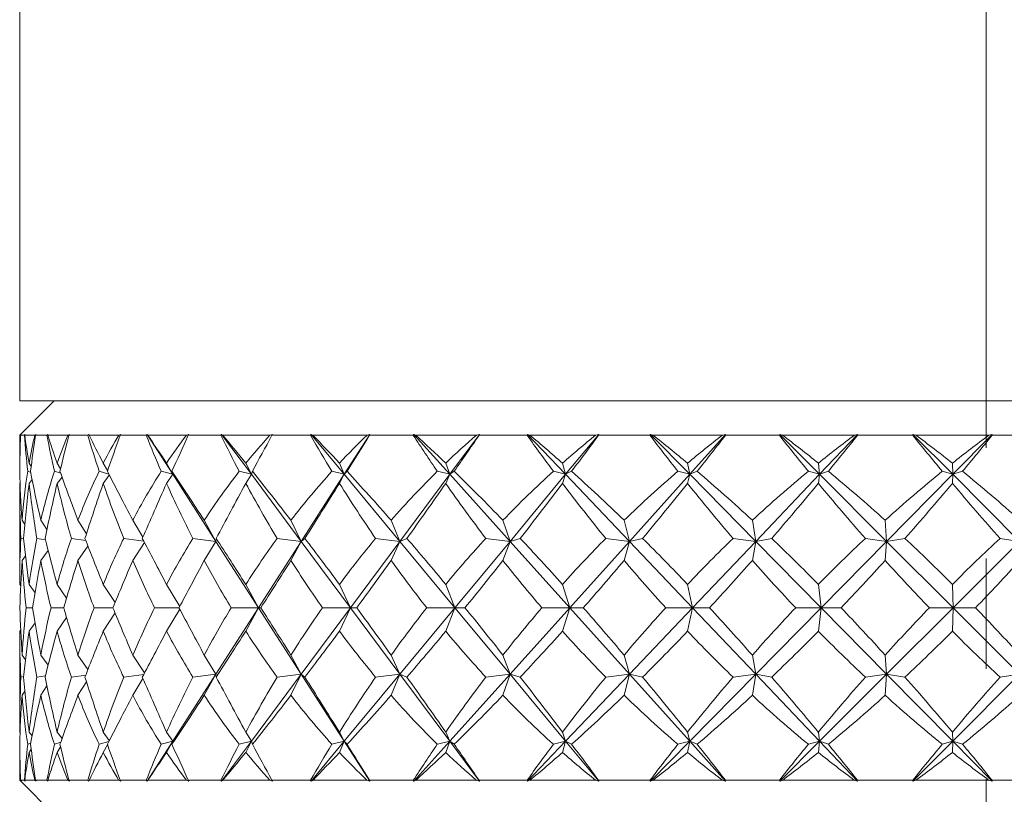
# Model space of a CAD drawing. Header units: inches. Extents: x 1.1 to 19.5, y 1.4 to 16.5.
# Tile 16 of 26: x 10.958 to 11.849, y 12.195 to 12.896. Entities that reach past the tile are written whole.
import ezdxf

# ---------------------------------------------------------------- set-up
doc = ezdxf.new("R2010")
doc.units = ezdxf.units.IN
doc.header["$MEASUREMENT"] = 0
doc.linetypes.add('CENTERX2', pattern=[0.8, 0.5, -0.1, 0.1, -0.1])
doc.layers.add('SLD-0', color=7, linetype='Continuous')

msp = doc.modelspace()

# ---------------------------------------------------------------- linework, layer by layer
at = {"color": 7, "linetype": 'Continuous', "lineweight": 15}
for p, q in [((10.95751, 14.5513), (10.95751, 12.5513)), ((10.98876, 12.5513), (10.95751, 12.52005)), ((10.95751, 12.5513), (12.70751, 12.5513)), ((10.95751, 12.52005), (10.95751, 12.49475)), ((10.95814, 12.52005), (10.95751, 12.52005)), ((10.95903, 12.52083), (10.95814, 12.52005)), ((10.95825, 12.52005), (10.95903, 12.52083)), ((10.96175, 12.52005), (10.95825, 12.52005)), ((10.96254, 12.52083), (10.96175, 12.52005)), ((10.96204, 12.52005), (10.96254, 12.52083)), ((10.97126, 12.52005), (10.96204, 12.52005)), ((10.97251, 12.52083), (10.97126, 12.52005)), ((10.97177, 12.52005), (10.97251, 12.52083)), ((10.9822, 12.52005), (10.97177, 12.52005)), ((10.98299, 12.52083), (10.9822, 12.52005)), ((10.98289, 12.52005), (10.98299, 12.52083)), ((11.00114, 12.52005), (10.98289, 12.52005)), ((11.00274, 12.52083), (11.00114, 12.52005)), ((11.00204, 12.52005), (11.00274, 12.52083)), ((11.0192, 12.52005), (11.00204, 12.52005)), ((11.01998, 12.52083), (11.0192, 12.52005)), ((11.02027, 12.52005), (11.01998, 12.52083)), ((11.0472, 12.52005), (11.02027, 12.52005)), ((11.04911, 12.52083), (11.0472, 12.52005)), ((11.04847, 12.52005), (11.04911, 12.52083)), ((11.07203, 12.52005), (11.04847, 12.52005)), ((11.07278, 12.52083), (11.07203, 12.52005)), ((11.07346, 12.52005), (11.07278, 12.52083)), ((11.09602, 12.48467), (11.07278, 12.52083)), ((11.10855, 12.52005), (11.07346, 12.52005)), ((11.11073, 12.52083), (11.10855, 12.52005)), ((11.11016, 12.52005), (11.11073, 12.52083)), ((11.13966, 12.52005), (11.11016, 12.52005)), ((11.14036, 12.52083), (11.13966, 12.52005)), ((11.14142, 12.52005), (11.14036, 12.52083)), ((11.16724, 12.48467), (11.14036, 12.52083)), ((11.18398, 12.52005), (11.14142, 12.52005)), ((11.18641, 12.52083), (11.18398, 12.52005)), ((11.18592, 12.52005), (11.18641, 12.52083)), ((11.22078, 12.52005), (11.18592, 12.52005)), ((11.22142, 12.52083), (11.22078, 12.52005)), ((11.22284, 12.52005), (11.22142, 12.52083)), ((11.25141, 12.48467), (11.22142, 12.52083)), ((11.27205, 12.52005), (11.22284, 12.52005)), ((11.25141, 12.48467), (11.27465, 12.52083)), ((11.27465, 12.52083), (11.27205, 12.52005)), ((11.27426, 12.52005), (11.27465, 12.52083)), ((11.31381, 12.52005), (11.27426, 12.52005)), ((11.31438, 12.52083), (11.31381, 12.52005)), ((11.31612, 12.52005), (11.31438, 12.52083)), ((11.34688, 12.48467), (11.31438, 12.52083)), ((11.37102, 12.52005), (11.31612, 12.52005)), ((11.34688, 12.48467), (11.37376, 12.52083)), ((11.37376, 12.52083), (11.37102, 12.52005)), ((11.37346, 12.52005), (11.37376, 12.52083)), ((11.41692, 12.52005), (11.37346, 12.52005)), ((11.41741, 12.52083), (11.41692, 12.52005)), ((11.41946, 12.52005), (11.41741, 12.52083)), ((11.45181, 12.48467), (11.41741, 12.52083)), ((11.47897, 12.52005), (11.41946, 12.52005)), ((11.45181, 12.48467), (11.48179, 12.52083)), ((11.48179, 12.52083), (11.47897, 12.52005)), ((11.4816, 12.52005), (11.48179, 12.52083)), ((11.52813, 12.52005), (11.4816, 12.52005)), ((11.52853, 12.52083), (11.52813, 12.52005)), ((11.53083, 12.52005), (11.52853, 12.52083)), ((11.56415, 12.48467), (11.52853, 12.52083)), ((11.5938, 12.52005), (11.53083, 12.52005)), ((11.56415, 12.48467), (11.59665, 12.52083)), ((11.59665, 12.52083), (11.5938, 12.52005)), ((11.59657, 12.52005), (11.59665, 12.52083)), ((11.64527, 12.52005), (11.59657, 12.52005)), ((11.64556, 12.52083), (11.64527, 12.52005)), ((11.64808, 12.52005), (11.64556, 12.52083)), ((11.68171, 12.48467), (11.64556, 12.52083)), ((11.71328, 12.52005), (11.64808, 12.52005)), ((11.68171, 12.48467), (11.7161, 12.52083)), ((11.7161, 12.52083), (11.71328, 12.52005)), ((11.71613, 12.52005), (11.7161, 12.52083)), ((11.76604, 12.52005), (11.71613, 12.52005)), ((11.76624, 12.52083), (11.76604, 12.52005)), ((11.76891, 12.52005), (11.76624, 12.52083)), ((11.8022, 12.48467), (11.76624, 12.52083)), ((11.83508, 12.52005), (11.76891, 12.52005)), ((11.8022, 12.48467), (11.83782, 12.52083)), ((11.83782, 12.52083), (11.83508, 12.52005)), ((11.83796, 12.52005), (11.83782, 12.52083)), ((11.88812, 12.52005), (11.83796, 12.52005)), ((10.95764, 12.49455), (10.95751, 12.49475)), ((10.96792, 12.49181), (10.96603, 12.49475)), ((10.99455, 12.48972), (10.99141, 12.49475)), ((11.03716, 12.48801), (11.03316, 12.49475)), ((11.09602, 12.48467), (11.09047, 12.49475)), ((11.16724, 12.48467), (11.16222, 12.49475)), ((11.25141, 12.48467), (11.24702, 12.49475)), ((11.34688, 12.48467), (11.34322, 12.49475)), ((11.45181, 12.48467), (11.44894, 12.49475)), ((11.56415, 12.48467), (11.56212, 12.49475)), ((11.68171, 12.48467), (11.68057, 12.49475)), ((11.8022, 12.48467), (11.80198, 12.49475)), ((10.96753, 12.48642), (10.9648, 12.48738)), ((10.99461, 12.48562), (10.98892, 12.48738)), ((10.99583, 12.4822), (10.99141, 12.47641)), ((11.0382, 12.48493), (11.02947, 12.48738)), ((11.03867, 12.48402), (11.03316, 12.47641)), ((11.09602, 12.48467), (11.08564, 12.48738)), ((11.09602, 12.48467), (11.09047, 12.47641)), ((11.09602, 12.48467), (11.09538, 12.48738)), ((11.13506, 12.42394), (11.09602, 12.48467)), ((11.16724, 12.48467), (11.15635, 12.48738)), ((11.16724, 12.48467), (11.16222, 12.47641)), ((11.16724, 12.48467), (11.16817, 12.48738)), ((11.21237, 12.42394), (11.16724, 12.48467)), ((11.21237, 12.42394), (11.25141, 12.48467)), ((11.25141, 12.48467), (11.24023, 12.48738)), ((11.25141, 12.48467), (11.24702, 12.47641)), ((11.25141, 12.48467), (11.25389, 12.48738)), ((11.30175, 12.42394), (11.25141, 12.48467)), ((11.30175, 12.42394), (11.34688, 12.48467)), ((11.34688, 12.48467), (11.33563, 12.48738)), ((11.34688, 12.48467), (11.34322, 12.47641)), ((11.34688, 12.48467), (11.35087, 12.48738)), ((11.40146, 12.42394), (11.34688, 12.48467)), ((11.40146, 12.42394), (11.45181, 12.48467)), ((11.45181, 12.48467), (11.4407, 12.48738)), ((11.45181, 12.48467), (11.44894, 12.47641)), ((11.45181, 12.48467), (11.45722, 12.48738)), ((11.50956, 12.42394), (11.45181, 12.48467)), ((11.50956, 12.42394), (11.56415, 12.48467)), ((11.56415, 12.48467), (11.5534, 12.48738)), ((11.56415, 12.48467), (11.56212, 12.47641)), ((11.56415, 12.48467), (11.57088, 12.48738)), ((11.62395, 12.42394), (11.56415, 12.48467)), ((11.62395, 12.42394), (11.68171, 12.48467)), ((11.68171, 12.48467), (11.67153, 12.48738)), ((11.68171, 12.48467), (11.68057, 12.47641)), ((11.68171, 12.48467), (11.68963, 12.48738)), ((11.7424, 12.42394), (11.68171, 12.48467)), ((11.7424, 12.42394), (11.8022, 12.48467)), ((11.8022, 12.48467), (11.79279, 12.48738)), ((11.8022, 12.48467), (11.80198, 12.47641)), ((11.8022, 12.48467), (11.81116, 12.48738)), ((11.8626, 12.42394), (11.8022, 12.48467)), ((10.95779, 12.47676), (10.95751, 12.47641)), ((10.95751, 12.47641), (10.95751, 12.38501)), ((10.96877, 12.4799), (10.96603, 12.47641)), ((10.96217, 12.43929), (10.95964, 12.44304)), ((10.9822, 12.43461), (10.97663, 12.44304)), ((11.01799, 12.43089), (11.01028, 12.44304)), ((11.06904, 12.42776), (11.05993, 12.44304)), ((11.13506, 12.42394), (11.12462, 12.44304)), ((11.21237, 12.42394), (11.20309, 12.44304)), ((11.30175, 12.42394), (11.29381, 12.44304)), ((11.40146, 12.42394), (11.39501, 12.44304)), ((11.50956, 12.42394), (11.50473, 12.44304)), ((11.62395, 12.42394), (11.62083, 12.44304)), ((11.7424, 12.42394), (11.74105, 12.44304)), ((10.96113, 12.42611), (10.95857, 12.4266)), ((10.98087, 12.42532), (10.97308, 12.4266)), ((11.01735, 12.42468), (11.00431, 12.4266)), ((11.06983, 12.42414), (11.05166, 12.4266)), ((11.13506, 12.42394), (11.1142, 12.4266)), ((11.13506, 12.42394), (11.13534, 12.4266)), ((11.21237, 12.42394), (11.19073, 12.4266)), ((11.21237, 12.42394), (11.21572, 12.4266)), ((11.30175, 12.42394), (11.27975, 12.4266)), ((11.30175, 12.42394), (11.30809, 12.4266)), ((11.40146, 12.42394), (11.37953, 12.4266)), ((11.40146, 12.42394), (11.41068, 12.4266)), ((11.50956, 12.42394), (11.48813, 12.4266)), ((11.50956, 12.42394), (11.52147, 12.4266)), ((11.62395, 12.42394), (11.60343, 12.4266)), ((11.62395, 12.42394), (11.63832, 12.4266)), ((11.7424, 12.42394), (11.72319, 12.4266)), ((11.7424, 12.42394), (11.75895, 12.4266)), ((11.8626, 12.42394), (11.84507, 12.4266)), ((11.01935, 12.41958), (11.01028, 12.40664)), ((11.07055, 12.42276), (11.05993, 12.40664)), ((11.13506, 12.42394), (11.12462, 12.40664)), ((11.17372, 12.3638), (11.13506, 12.42394)), ((11.17372, 12.3638), (11.21237, 12.42394)), ((11.21237, 12.42394), (11.20309, 12.40664)), ((11.25706, 12.3638), (11.21237, 12.42394)), ((11.25706, 12.3638), (11.30175, 12.42394)), ((11.30175, 12.42394), (11.29381, 12.40664)), ((11.35161, 12.3638), (11.30175, 12.42394)), ((11.35161, 12.3638), (11.40146, 12.42394)), ((11.40146, 12.42394), (11.39501, 12.40664)), ((11.45551, 12.3638), (11.40146, 12.42394)), ((11.45551, 12.3638), (11.50956, 12.42394)), ((11.50956, 12.42394), (11.50473, 12.40664)), ((11.56676, 12.3638), (11.50956, 12.42394)), ((11.56676, 12.3638), (11.62395, 12.42394)), ((11.62395, 12.42394), (11.62083, 12.40664)), ((11.68318, 12.3638), (11.62395, 12.42394)), ((11.68318, 12.3638), (11.7424, 12.42394)), ((11.7424, 12.42394), (11.74105, 12.40664)), ((11.8025, 12.3638), (11.7424, 12.42394)), ((11.8025, 12.3638), (11.8626, 12.42394)), ((10.96275, 12.41082), (10.95964, 12.40664)), ((10.98327, 12.41573), (10.97663, 12.40664)), ((10.95842, 12.38373), (10.95751, 12.38501)), ((10.97139, 12.37736), (10.96603, 12.38501)), ((10.99993, 12.37248), (10.99141, 12.38501)), ((11.04383, 12.3685), (11.03316, 12.38501)), ((11.10242, 12.36509), (11.09047, 12.38501)), ((11.17372, 12.3638), (11.16222, 12.38501)), ((11.25706, 12.3638), (11.24702, 12.38501)), ((11.35161, 12.3638), (11.34322, 12.38501)), ((11.45551, 12.3638), (11.44894, 12.38501)), ((11.56676, 12.3638), (11.56212, 12.38501)), ((11.68318, 12.3638), (11.68057, 12.38501)), ((11.8025, 12.3638), (11.80198, 12.38501)), ((10.96918, 12.3638), (10.96337, 12.3638)), ((10.9974, 12.3638), (10.9859, 12.3638)), ((11.04187, 12.3638), (11.0249, 12.3638)), ((11.04383, 12.3591), (11.03316, 12.34259)), ((11.10174, 12.3638), (11.07963, 12.3638)), ((11.10242, 12.36251), (11.09047, 12.34259)), ((11.13506, 12.30366), (11.17372, 12.3638)), ((11.17372, 12.3638), (11.14901, 12.3638)), ((11.17372, 12.3638), (11.16222, 12.34259)), ((11.17372, 12.3638), (11.17582, 12.3638)), ((11.21237, 12.30366), (11.17372, 12.3638)), ((11.21237, 12.30366), (11.25706, 12.3638)), ((11.25706, 12.3638), (11.23169, 12.3638)), ((11.25706, 12.3638), (11.24702, 12.34259)), ((11.25706, 12.3638), (11.26269, 12.3638)), ((11.30175, 12.30366), (11.25706, 12.3638)), ((11.30175, 12.30366), (11.35161, 12.3638)), ((11.35161, 12.3638), (11.32606, 12.3638)), ((11.35161, 12.3638), (11.34322, 12.34259)), ((11.35161, 12.3638), (11.36065, 12.3638)), ((11.40146, 12.30366), (11.35161, 12.3638)), ((11.40146, 12.30366), (11.45551, 12.3638)), ((11.45551, 12.3638), (11.4303, 12.3638)), ((11.45551, 12.3638), (11.44894, 12.34259)), ((11.45551, 12.3638), (11.4678, 12.3638)), ((11.50956, 12.30366), (11.45551, 12.3638)), ((11.50956, 12.30366), (11.56676, 12.3638)), ((11.56676, 12.3638), (11.54236, 12.3638)), ((11.56676, 12.3638), (11.56212, 12.34259)), ((11.56676, 12.3638), (11.58204, 12.3638)), ((11.62395, 12.30366), (11.56676, 12.3638)), ((11.62395, 12.30366), (11.68318, 12.3638)), ((11.68318, 12.3638), (11.66007, 12.3638)), ((11.68318, 12.3638), (11.68057, 12.34259)), ((11.68318, 12.3638), (11.70116, 12.3638)), ((11.7424, 12.30366), (11.68318, 12.3638)), ((11.7424, 12.30366), (11.8025, 12.3638)), ((11.8025, 12.3638), (11.78114, 12.3638)), ((11.8025, 12.3638), (11.80198, 12.34259)), ((11.8025, 12.3638), (11.82283, 12.3638)), ((11.8626, 12.30366), (11.8025, 12.3638)), ((10.97139, 12.35024), (10.96603, 12.34259)), ((10.99993, 12.35512), (10.99141, 12.34259)), ((10.95842, 12.34387), (10.95751, 12.34259)), ((10.95751, 12.34259), (10.95751, 12.25119)), ((10.95964, 12.32096), (10.96275, 12.31678)), ((10.98327, 12.31187), (10.97663, 12.32096)), ((11.01935, 12.30802), (11.01028, 12.32096)), ((11.07055, 12.30484), (11.05993, 12.32096)), ((11.13506, 12.30366), (11.12462, 12.32096)), ((11.21237, 12.30366), (11.20309, 12.32096)), ((11.30175, 12.30366), (11.29381, 12.32096)), ((11.40146, 12.30366), (11.39501, 12.32096)), ((11.50956, 12.30366), (11.50473, 12.32096)), ((11.62395, 12.30366), (11.62083, 12.32096)), ((11.7424, 12.30366), (11.74105, 12.32096)), ((10.98087, 12.30228), (10.97308, 12.301)), ((11.01735, 12.30292), (11.00431, 12.301)), ((11.06983, 12.30346), (11.05166, 12.301)), ((11.09602, 12.24293), (11.13506, 12.30366)), ((11.13506, 12.30366), (11.1142, 12.301)), ((11.13506, 12.30366), (11.12462, 12.28456)), ((11.13506, 12.30366), (11.13534, 12.301)), ((11.16724, 12.24293), (11.21237, 12.30366)), ((11.21237, 12.30366), (11.19073, 12.301)), ((11.21237, 12.30366), (11.20309, 12.28456)), ((11.21237, 12.30366), (11.21572, 12.301)), ((11.25141, 12.24293), (11.21237, 12.30366)), ((11.25141, 12.24293), (11.30175, 12.30366)), ((11.30175, 12.30366), (11.27975, 12.301)), ((11.30175, 12.30366), (11.29381, 12.28456)), ((11.30175, 12.30366), (11.30809, 12.301)), ((11.34688, 12.24293), (11.30175, 12.30366)), ((11.34688, 12.24293), (11.40146, 12.30366)), ((11.40146, 12.30366), (11.37953, 12.301)), ((11.40146, 12.30366), (11.39501, 12.28456)), ((11.40146, 12.30366), (11.41068, 12.301)), ((11.45181, 12.24293), (11.40146, 12.30366)), ((11.45181, 12.24293), (11.50956, 12.30366)), ((11.50956, 12.30366), (11.48813, 12.301)), ((11.50956, 12.30366), (11.50473, 12.28456)), ((11.50956, 12.30366), (11.52147, 12.301)), ((11.56415, 12.24293), (11.50956, 12.30366)), ((11.56415, 12.24293), (11.62395, 12.30366)), ((11.62395, 12.30366), (11.60343, 12.301)), ((11.62395, 12.30366), (11.62083, 12.28456)), ((11.62395, 12.30366), (11.63832, 12.301)), ((11.68171, 12.24293), (11.62395, 12.30366)), ((11.68171, 12.24293), (11.7424, 12.30366)), ((11.7424, 12.30366), (11.72319, 12.301)), ((11.7424, 12.30366), (11.74105, 12.28456)), ((11.7424, 12.30366), (11.75895, 12.301)), ((11.8022, 12.24293), (11.7424, 12.30366)), ((11.8022, 12.24293), (11.8626, 12.30366)), ((11.8626, 12.30366), (11.84507, 12.301)), ((10.95857, 12.301), (10.96113, 12.30149)), ((10.9822, 12.29299), (10.97663, 12.28456)), ((11.01799, 12.29671), (11.01028, 12.28456)), ((11.06904, 12.29984), (11.05993, 12.28456)), ((10.95964, 12.28456), (10.96217, 12.28831)), ((10.95779, 12.25084), (10.95751, 12.25119)), ((10.96603, 12.25119), (10.96877, 12.2477)), ((10.99583, 12.2454), (10.99141, 12.25119)), ((11.03867, 12.24358), (11.03316, 12.25119)), ((11.09602, 12.24293), (11.09047, 12.25119)), ((11.16724, 12.24293), (11.16222, 12.25119)), ((11.25141, 12.24293), (11.24702, 12.25119)), ((11.34688, 12.24293), (11.34322, 12.25119)), ((11.45181, 12.24293), (11.44894, 12.25119)), ((11.56415, 12.24293), (11.56212, 12.25119)), ((11.68171, 12.24293), (11.68057, 12.25119)), ((11.8022, 12.24293), (11.80198, 12.25119)), ((10.9648, 12.24022), (10.96753, 12.24118)), ((10.99461, 12.24198), (10.98892, 12.24022)), ((11.0382, 12.24267), (11.02947, 12.24022)), ((11.03716, 12.23959), (11.03316, 12.23285)), ((11.07278, 12.20677), (11.09602, 12.24293)), ((11.09602, 12.24293), (11.08564, 12.24022)), ((11.09602, 12.24293), (11.09047, 12.23285)), ((11.09602, 12.24293), (11.09538, 12.24022)), ((11.14036, 12.20677), (11.16724, 12.24293)), ((11.16724, 12.24293), (11.15635, 12.24022)), ((11.16724, 12.24293), (11.16222, 12.23285)), ((11.16724, 12.24293), (11.16817, 12.24022)), ((11.22142, 12.20677), (11.25141, 12.24293)), ((11.25141, 12.24293), (11.24023, 12.24022)), ((11.25141, 12.24293), (11.24702, 12.23285)), ((11.25141, 12.24293), (11.25389, 12.24022)), ((11.27465, 12.20677), (11.25141, 12.24293)), ((11.31438, 12.20677), (11.34688, 12.24293)), ((11.34688, 12.24293), (11.33563, 12.24022)), ((11.34688, 12.24293), (11.34322, 12.23285)), ((11.34688, 12.24293), (11.35087, 12.24022)), ((11.37376, 12.20677), (11.34688, 12.24293)), ((11.41741, 12.20677), (11.45181, 12.24293)), ((11.45181, 12.24293), (11.4407, 12.24022)), ((11.45181, 12.24293), (11.44894, 12.23285)), ((11.45181, 12.24293), (11.45722, 12.24022)), ((11.48179, 12.20677), (11.45181, 12.24293)), ((11.52853, 12.20677), (11.56415, 12.24293)), ((11.56415, 12.24293), (11.5534, 12.24022)), ((11.56415, 12.24293), (11.56212, 12.23285)), ((11.56415, 12.24293), (11.57088, 12.24022)), ((11.59665, 12.20677), (11.56415, 12.24293)), ((11.64556, 12.20677), (11.68171, 12.24293)), ((11.68171, 12.24293), (11.67153, 12.24022)), ((11.68171, 12.24293), (11.68057, 12.23285)), ((11.68171, 12.24293), (11.68963, 12.24022)), ((11.7161, 12.20677), (11.68171, 12.24293)), ((11.76624, 12.20677), (11.8022, 12.24293)), ((11.8022, 12.24293), (11.79279, 12.24022)), ((11.8022, 12.24293), (11.80198, 12.23285)), ((11.8022, 12.24293), (11.81116, 12.24022)), ((11.83782, 12.20677), (11.8022, 12.24293)), ((10.95764, 12.23305), (10.95751, 12.23285)), ((10.95751, 12.23285), (10.95751, 12.20755)), ((10.96603, 12.23285), (10.96792, 12.23579)), ((10.99455, 12.23788), (10.99141, 12.23285)), ((10.95751, 12.20755), (10.98876, 12.1763)), ((10.95751, 12.20755), (10.95814, 12.20755)), ((10.95814, 12.20755), (10.95903, 12.20677)), ((10.95903, 12.20677), (10.95825, 12.20755)), ((10.95825, 12.20755), (10.96175, 12.20755)), ((10.96175, 12.20755), (10.96254, 12.20677)), ((10.96254, 12.20677), (10.96204, 12.20755)), ((10.96204, 12.20755), (10.97126, 12.20755)), ((10.97126, 12.20755), (10.97251, 12.20677)), ((10.97251, 12.20677), (10.97177, 12.20755)), ((10.97177, 12.20755), (10.9822, 12.20755)), ((10.9822, 12.20755), (10.98299, 12.20677)), ((10.98299, 12.20677), (10.98289, 12.20755)), ((10.98289, 12.20755), (11.00114, 12.20755)), ((11.00114, 12.20755), (11.00274, 12.20677)), ((11.00274, 12.20677), (11.00204, 12.20755)), ((11.00204, 12.20755), (11.0192, 12.20755)), ((11.0192, 12.20755), (11.01998, 12.20677)), ((11.01998, 12.20677), (11.02027, 12.20755)), ((11.02027, 12.20755), (11.0472, 12.20755)), ((11.0472, 12.20755), (11.04911, 12.20677)), ((11.04911, 12.20677), (11.04847, 12.20755)), ((11.04847, 12.20755), (11.07203, 12.20755)), ((11.07203, 12.20755), (11.07278, 12.20677)), ((11.07278, 12.20677), (11.07346, 12.20755)), ((11.07346, 12.20755), (11.10855, 12.20755)), ((11.10855, 12.20755), (11.11073, 12.20677)), ((11.11073, 12.20677), (11.11016, 12.20755)), ((11.11016, 12.20755), (11.13966, 12.20755)), ((11.13966, 12.20755), (11.14036, 12.20677)), ((11.14036, 12.20677), (11.14142, 12.20755)), ((11.14142, 12.20755), (11.18398, 12.20755)), ((11.18398, 12.20755), (11.18641, 12.20677)), ((11.18641, 12.20677), (11.18592, 12.20755)), ((11.18592, 12.20755), (11.22078, 12.20755)), ((11.22078, 12.20755), (11.22142, 12.20677)), ((11.22142, 12.20677), (11.22284, 12.20755)), ((11.22284, 12.20755), (11.27205, 12.20755)), ((11.27205, 12.20755), (11.27465, 12.20677)), ((11.27465, 12.20677), (11.27426, 12.20755)), ((11.27426, 12.20755), (11.31381, 12.20755)), ((11.31381, 12.20755), (11.31438, 12.20677)), ((11.31438, 12.20677), (11.31612, 12.20755)), ((11.31612, 12.20755), (11.37102, 12.20755)), ((11.37102, 12.20755), (11.37376, 12.20677)), ((11.37376, 12.20677), (11.37346, 12.20755)), ((11.37346, 12.20755), (11.41692, 12.20755)), ((11.41692, 12.20755), (11.41741, 12.20677)), ((11.41741, 12.20677), (11.41946, 12.20755)), ((11.41946, 12.20755), (11.47897, 12.20755)), ((11.47897, 12.20755), (11.48179, 12.20677)), ((11.48179, 12.20677), (11.4816, 12.20755)), ((11.4816, 12.20755), (11.52813, 12.20755)), ((11.52813, 12.20755), (11.52853, 12.20677)), ((11.52853, 12.20677), (11.53083, 12.20755)), ((11.53083, 12.20755), (11.5938, 12.20755)), ((11.5938, 12.20755), (11.59665, 12.20677)), ((11.59665, 12.20677), (11.59657, 12.20755)), ((11.59657, 12.20755), (11.64527, 12.20755)), ((11.64527, 12.20755), (11.64556, 12.20677)), ((11.64556, 12.20677), (11.64808, 12.20755)), ((11.64808, 12.20755), (11.71328, 12.20755)), ((11.71328, 12.20755), (11.7161, 12.20677)), ((11.7161, 12.20677), (11.71613, 12.20755)), ((11.71613, 12.20755), (11.76604, 12.20755)), ((11.76604, 12.20755), (11.76624, 12.20677)), ((11.76624, 12.20677), (11.76891, 12.20755)), ((11.76891, 12.20755), (11.83508, 12.20755)), ((11.83508, 12.20755), (11.83782, 12.20677)), ((11.83782, 12.20677), (11.83796, 12.20755)), ((11.83796, 12.20755), (11.88812, 12.20755))]:
    msp.add_line(p, q, dxfattribs=at)
for centre, major_axis, ratio, start_param, end_param in [((11.83251, 11.14758), (-0.81766, 1.50608), 0.206849, 0.326178, 0.364022), ((11.83251, 13.58002), (0.72341, 1.49675), 0.32887, 2.502987, 2.533612), ((11.83251, 13.58002), (0.65432, 1.49404), 0.388836, 2.514031, 2.544656), ((11.83251, 11.14758), (-0.84679, 1.5105), 0.145904, 0.356397, 0.394241), ((11.83251, 11.14758), (-0.77706, 1.50117), 0.267949, 0.300188, 0.338032), ((11.83251, 13.58002), (0.77706, 1.50117), 0.267949, 2.483177, 2.513802), ((11.83251, 13.58002), (0.56638, 1.49431), 0.446335, 2.51294, 2.543565), ((11.83251, 11.14758), (-0.86544, 1.51375), 0.085197, 0.389339, 0.427183), ((11.83251, 11.14758), (-0.72341, 1.49675), 0.32887, 0.280378, 0.318222), ((11.83251, 13.58002), (0.81766, 1.50608), 0.206849, 2.457188, 2.487813), ((11.83251, 13.58002), (0.45524, 1.49844), 0.498683, 2.495716, 2.526341), ((11.83251, 11.14758), (-0.8742, 1.51539), 0.024672, 0.423777, 0.461621), ((11.83251, 11.14758), (-0.65432, 1.49404), 0.388836, 0.269334, 0.307178), ((11.83251, 13.58002), (0.84679, 1.5105), 0.145904, 2.426968, 2.457593), ((11.83251, 13.58002), (0.317, 1.50579), 0.541617, 2.458886, 2.489511), ((11.83251, 11.14758), (-0.87332, 1.51522), 0.035794, 5.786704, 5.824548), ((11.83251, 11.14758), (-0.56638, 1.49431), 0.446335, 0.270425, 0.308269), ((11.83251, 13.58002), (0.86544, 1.51375), 0.085197, 2.394026, 2.424651), ((11.83251, 13.58002), (0.15213, 1.51307), 0.569488, 2.402554, 2.433179), ((11.83251, 11.14758), (-0.86277, 1.51326), 0.096345, 5.752457, 5.790301), ((11.83251, 11.14758), (-0.45524, 1.49844), 0.498683, 0.287649, 0.325493), ((11.83251, 13.58002), (0.8742, 1.51539), 0.024672, 2.359588, 2.390213), ((11.83251, 13.58002), (-0.02895, 1.51545), 0.577069, 2.334333, 2.364958), ((11.83251, 11.14758), (-0.84224, 1.50976), 0.157094, 5.719918, 5.757762), ((11.83251, 11.14758), (-0.317, 1.50579), 0.541617, 0.324479, 0.362323), ((11.83251, 13.58002), (0.87332, 1.51522), 0.035794, 3.927832, 3.958457), ((11.83251, 13.58002), (-0.20673, 1.51107), 0.562664, 2.268528, 2.299153), ((11.83251, 11.14758), (-0.8111, 1.50519), 0.21808, 5.690352, 5.728196), ((11.83251, 11.14758), (-0.15213, 1.51307), 0.569488, 0.380811, 0.418655), ((11.83251, 13.58002), (0.86277, 1.51326), 0.096345, 3.962079, 3.992704), ((11.83251, 13.58002), (-0.36375, 1.50326), 0.529389, 2.217952, 2.248578), ((11.83251, 11.14758), (-0.76824, 1.50029), 0.279182, 5.665337, 5.703181), ((11.83251, 11.14758), (0.02895, 1.51545), 0.577069, 0.449033, 0.486877), ((11.83251, 13.58002), (0.84224, 1.50976), 0.157094, 3.994619, 4.025244), ((11.83251, 13.58002), (-0.49315, 1.49672), 0.482918, 2.187562, 2.218187), ((11.83251, 11.14758), (-0.71195, 1.49609), 0.340002, 5.646923, 5.684767), ((11.83251, 11.14758), (0.20673, 1.51107), 0.562664, 0.514837, 0.552681), ((11.83251, 13.58002), (0.8111, 1.50519), 0.21808, 4.024184, 4.054809), ((11.83251, 13.58002), (-0.59647, 1.49383), 0.428561, 2.175879, 2.206504), ((11.83251, 11.14758), (-0.63968, 1.49383), 0.399657, 5.637834, 5.675678), ((11.83251, 11.14758), (0.36375, 1.50326), 0.529389, 0.565413, 0.603257), ((11.83251, 13.58002), (0.76824, 1.50029), 0.279182, 4.0492, 4.079825), ((11.83251, 13.58002), (-0.67802, 1.49463), 0.370057, 2.179036, 2.209661), ((11.83251, 11.14758), (-0.54782, 1.49477), 0.456452, 5.641583, 5.679427), ((11.83251, 11.14758), (0.49315, 1.49672), 0.482918, 0.595803, 0.633647), ((11.83251, 13.58002), (0.71195, 1.49609), 0.340002, 4.067613, 4.098238), ((11.83251, 11.14758), (-0.81766, 1.50608), 0.206849, 0.374527, 0.433835), ((11.83251, 11.14758), (-0.77706, 1.50117), 0.267949, 0.348538, 0.407845), ((11.83251, 11.14758), (-0.84679, 1.5105), 0.145904, 0.404747, 0.464054), ((11.83251, 11.14758), (-0.72341, 1.49675), 0.32887, 0.328728, 0.388035), ((11.83251, 11.14758), (-0.86544, 1.51375), 0.085197, 0.437689, 0.496996), ((11.83251, 11.14758), (-0.65432, 1.49404), 0.388836, 0.317684, 0.376991), ((11.83251, 11.14758), (-0.8742, 1.51539), 0.024672, 0.472127, 0.531435), ((11.83251, 11.14758), (-0.56638, 1.49431), 0.446335, 0.318775, 0.378082), ((11.83251, 11.14758), (-0.87332, 1.51522), 0.035794, 5.716891, 5.776199), ((11.83251, 11.14758), (-0.45524, 1.49844), 0.498683, 0.335999, 0.395306), ((11.83251, 11.14758), (-0.86277, 1.51326), 0.096345, 5.682644, 5.741952), ((11.83251, 11.14758), (-0.317, 1.50579), 0.541617, 0.372829, 0.432136), ((11.83251, 11.14758), (-0.84224, 1.50976), 0.157094, 5.650104, 5.709412), ((11.83251, 11.14758), (-0.15213, 1.51307), 0.569488, 0.429161, 0.488468), ((11.83251, 11.14758), (-0.8111, 1.50519), 0.21808, 5.620539, 5.679847), ((11.83251, 11.14758), (0.02895, 1.51545), 0.577069, 0.497382, 0.55669), ((11.83251, 11.14758), (-0.76824, 1.50029), 0.279182, 5.595524, 5.654831), ((11.83251, 11.14758), (0.20673, 1.51107), 0.562664, 0.563187, 0.622494), ((11.83251, 11.14758), (-0.71195, 1.49609), 0.340002, 5.57711, 5.636417), ((11.83251, 11.14758), (0.36375, 1.50326), 0.529389, 0.613762, 0.67307), ((11.83251, 11.14758), (-0.63968, 1.49383), 0.399657, 5.568021, 5.627328), ((11.83251, 11.14758), (0.49315, 1.49672), 0.482918, 0.644153, 0.70346), ((11.83251, 11.14758), (-0.54782, 1.49477), 0.456452, 5.57177, 5.631077), ((11.83251, 13.58002), (0.72341, 1.49675), 0.32887, 2.544118, 2.593379), ((11.83251, 13.58002), (0.77706, 1.50117), 0.267949, 2.524308, 2.573569), ((11.83251, 13.58002), (0.65432, 1.49404), 0.388836, 2.555162, 2.604423), ((11.83251, 13.58002), (0.81766, 1.50608), 0.206849, 2.498318, 2.547579), ((11.83251, 13.58002), (0.56638, 1.49431), 0.446335, 2.554071, 2.603332), ((11.83251, 13.58002), (0.84679, 1.5105), 0.145904, 2.468099, 2.51736), ((11.83251, 13.58002), (0.45524, 1.49844), 0.498683, 2.536847, 2.586108), ((11.83251, 13.58002), (0.86544, 1.51375), 0.085197, 2.435157, 2.484418), ((11.83251, 13.58002), (0.317, 1.50579), 0.541617, 2.500017, 2.549278), ((11.83251, 13.58002), (0.8742, 1.51539), 0.024672, 2.400719, 2.44998), ((11.83251, 13.58002), (0.15213, 1.51307), 0.569488, 2.443685, 2.492946), ((11.83251, 13.58002), (0.87332, 1.51522), 0.035794, 3.868065, 3.917326), ((11.83251, 13.58002), (-0.02895, 1.51545), 0.577069, 2.375463, 2.424724), ((11.83251, 13.58002), (0.86277, 1.51326), 0.096345, 3.902312, 3.951573), ((11.83251, 13.58002), (-0.20673, 1.51107), 0.562664, 2.309659, 2.35892), ((11.83251, 13.58002), (0.84224, 1.50976), 0.157094, 3.934852, 3.984113), ((11.83251, 13.58002), (-0.36375, 1.50326), 0.529389, 2.259083, 2.308344), ((11.83251, 13.58002), (0.8111, 1.50519), 0.21808, 3.964417, 4.013678), ((11.83251, 13.58002), (-0.49315, 1.49672), 0.482918, 2.228693, 2.277954), ((11.83251, 13.58002), (0.76824, 1.50029), 0.279182, 3.989433, 4.038694), ((11.83251, 13.58002), (-0.59647, 1.49383), 0.428561, 2.21701, 2.266271), ((11.83251, 13.58002), (0.71195, 1.49609), 0.340002, 4.007847, 4.057107), ((11.83251, 13.58002), (-0.67802, 1.49463), 0.370057, 2.220167, 2.269427), ((11.83251, 11.14758), (-0.77706, 1.50117), 0.267949, 0.428397, 0.477658), ((11.83251, 11.14758), (-0.81766, 1.50608), 0.206849, 0.454387, 0.503648), ((11.83251, 11.14758), (-0.72341, 1.49675), 0.32887, 0.408588, 0.457849), ((11.83251, 11.14758), (-0.84679, 1.5105), 0.145904, 0.484606, 0.533867), ((11.83251, 11.14758), (-0.65432, 1.49404), 0.388836, 0.397543, 0.446804), ((11.83251, 11.14758), (-0.86544, 1.51375), 0.085197, 0.517548, 0.566809), ((11.83251, 11.14758), (-0.56638, 1.49431), 0.446335, 0.398635, 0.447895), ((11.83251, 11.14758), (-0.8742, 1.51539), 0.024672, 0.551987, 0.601248), ((11.83251, 11.14758), (-0.45524, 1.49844), 0.498683, 0.415858, 0.465119), ((11.83251, 11.14758), (-0.87332, 1.51522), 0.035794, 5.647078, 5.696339), ((11.83251, 11.14758), (-0.317, 1.50579), 0.541617, 0.452689, 0.501949), ((11.83251, 11.14758), (-0.86277, 1.51326), 0.096345, 5.612831, 5.662092), ((11.83251, 11.14758), (-0.15213, 1.51307), 0.569488, 0.509021, 0.558282), ((11.83251, 11.14758), (-0.84224, 1.50976), 0.157094, 5.580291, 5.629552), ((11.83251, 11.14758), (0.02895, 1.51545), 0.577069, 0.577242, 0.626503), ((11.83251, 11.14758), (-0.8111, 1.50519), 0.21808, 5.550726, 5.599987), ((11.83251, 11.14758), (0.20673, 1.51107), 0.562664, 0.643047, 0.692308), ((11.83251, 11.14758), (-0.76824, 1.50029), 0.279182, 5.525711, 5.574971), ((11.83251, 11.14758), (0.36375, 1.50326), 0.529389, 0.693622, 0.742883), ((11.83251, 11.14758), (-0.71195, 1.49609), 0.340002, 5.507297, 5.556558), ((11.83251, 11.14758), (0.49315, 1.49672), 0.482918, 0.724012, 0.773273), ((11.83251, 11.14758), (-0.63968, 1.49383), 0.399657, 5.498207, 5.547468), ((11.83251, 11.14758), (0.59647, 1.49383), 0.428561, 0.735696, 0.784957), ((11.83251, 13.58002), (0.77706, 1.50117), 0.267949, 2.594121, 2.64009), ((11.83251, 13.58002), (0.72341, 1.49675), 0.32887, 2.613931, 2.6599), ((11.83251, 13.58002), (0.81766, 1.50608), 0.206849, 2.568132, 2.614101), ((11.83251, 13.58002), (0.65432, 1.49404), 0.388836, 2.624975, 2.670944), ((11.83251, 13.58002), (0.84679, 1.5105), 0.145904, 2.537912, 2.583882), ((11.83251, 13.58002), (0.56638, 1.49431), 0.446335, 2.623884, 2.669853), ((11.83251, 13.58002), (0.86544, 1.51375), 0.085197, 2.50497, 2.55094), ((11.83251, 13.58002), (0.45524, 1.49844), 0.498683, 2.60666, 2.65263), ((11.83251, 13.58002), (0.8742, 1.51539), 0.024672, 2.470532, 2.516501), ((11.83251, 13.58002), (0.317, 1.50579), 0.541617, 2.56983, 2.615799), ((11.83251, 13.58002), (0.87332, 1.51522), 0.035794, 3.801544, 3.847513), ((11.83251, 13.58002), (0.15213, 1.51307), 0.569488, 2.513498, 2.559467), ((11.83251, 13.58002), (0.86277, 1.51326), 0.096345, 3.835791, 3.88176), ((11.83251, 13.58002), (-0.02895, 1.51545), 0.577069, 2.445277, 2.491246), ((11.83251, 13.58002), (0.84224, 1.50976), 0.157094, 3.868331, 3.9143), ((11.83251, 13.58002), (-0.20673, 1.51107), 0.562664, 2.379472, 2.425441), ((11.83251, 13.58002), (0.8111, 1.50519), 0.21808, 3.897896, 3.943865), ((11.83251, 13.58002), (-0.36375, 1.50326), 0.529389, 2.328896, 2.374866), ((11.83251, 13.58002), (0.76824, 1.50029), 0.279182, 3.922911, 3.968881), ((11.83251, 13.58002), (-0.49315, 1.49672), 0.482918, 2.298506, 2.344476), ((11.83251, 13.58002), (0.71195, 1.49609), 0.340002, 3.941325, 3.987294), ((11.83251, 13.58002), (-0.59647, 1.49383), 0.428561, 2.286823, 2.332792), ((11.83251, 13.58002), (0.63968, 1.49383), 0.399657, 3.950414, 3.996384), ((11.83251, 11.14758), (-0.77706, 1.50117), 0.267949, 0.501502, 0.547471), ((11.83251, 11.14758), (-0.72341, 1.49675), 0.32887, 0.481693, 0.527662), ((11.83251, 11.14758), (-0.81766, 1.50608), 0.206849, 0.527492, 0.573461), ((11.83251, 11.14758), (-0.65432, 1.49404), 0.388836, 0.470648, 0.516617), ((11.83251, 11.14758), (-0.84679, 1.5105), 0.145904, 0.557711, 0.60368), ((11.83251, 11.14758), (-0.56638, 1.49431), 0.446335, 0.471739, 0.517709), ((11.83251, 11.14758), (-0.86544, 1.51375), 0.085197, 0.590653, 0.636622), ((11.83251, 11.14758), (-0.45524, 1.49844), 0.498683, 0.488963, 0.534932), ((11.83251, 11.14758), (-0.8742, 1.51539), 0.024672, 0.625092, 0.671061), ((11.83251, 11.14758), (-0.317, 1.50579), 0.541617, 0.525793, 0.571763), ((11.83251, 11.14758), (-0.87332, 1.51522), 0.035794, 5.577265, 5.623234), ((11.83251, 11.14758), (-0.15213, 1.51307), 0.569488, 0.582126, 0.628095), ((11.83251, 11.14758), (-0.86277, 1.51326), 0.096345, 5.543018, 5.588987), ((11.83251, 11.14758), (0.02895, 1.51545), 0.577069, 0.650347, 0.696316), ((11.83251, 11.14758), (-0.84224, 1.50976), 0.157094, 5.510478, 5.556447), ((11.83251, 11.14758), (0.20673, 1.51107), 0.562664, 0.716151, 0.762121), ((11.83251, 11.14758), (-0.8111, 1.50519), 0.21808, 5.480913, 5.526882), ((11.83251, 11.14758), (0.36375, 1.50326), 0.529389, 0.766727, 0.812696), ((11.83251, 11.14758), (-0.76824, 1.50029), 0.279182, 5.455897, 5.501867), ((11.83251, 11.14758), (0.49315, 1.49672), 0.482918, 0.797117, 0.843086), ((11.83251, 11.14758), (-0.71195, 1.49609), 0.340002, 5.437484, 5.483453), ((11.83251, 11.14758), (0.59647, 1.49383), 0.428561, 0.808801, 0.85477), ((11.83251, 11.14758), (-0.63968, 1.49383), 0.399657, 5.428394, 5.474363), ((11.83251, 13.58002), (0.77706, 1.50117), 0.267949, 2.663934, 2.713195), ((11.83251, 13.58002), (0.81766, 1.50608), 0.206849, 2.637945, 2.687206), ((11.83251, 13.58002), (0.72341, 1.49675), 0.32887, 2.683744, 2.733005), ((11.83251, 13.58002), (0.84679, 1.5105), 0.145904, 2.607726, 2.656986), ((11.83251, 13.58002), (0.65432, 1.49404), 0.388836, 2.694788, 2.744049), ((11.83251, 13.58002), (0.86544, 1.51375), 0.085197, 2.574784, 2.624044), ((11.83251, 13.58002), (0.56638, 1.49431), 0.446335, 2.693697, 2.742958), ((11.83251, 13.58002), (0.8742, 1.51539), 0.024672, 2.540345, 2.589606), ((11.83251, 13.58002), (0.45524, 1.49844), 0.498683, 2.676474, 2.725734), ((11.83251, 13.58002), (0.87332, 1.51522), 0.035794, 3.728439, 3.7777), ((11.83251, 13.58002), (0.317, 1.50579), 0.541617, 2.639643, 2.688904), ((11.83251, 13.58002), (0.86277, 1.51326), 0.096345, 3.762686, 3.811947), ((11.83251, 13.58002), (0.15213, 1.51307), 0.569488, 2.583311, 2.632572), ((11.83251, 13.58002), (0.84224, 1.50976), 0.157094, 3.795226, 3.844487), ((11.83251, 13.58002), (-0.02895, 1.51545), 0.577069, 2.51509, 2.564351), ((11.83251, 13.58002), (0.8111, 1.50519), 0.21808, 3.824791, 3.874052), ((11.83251, 13.58002), (-0.20673, 1.51107), 0.562664, 2.449285, 2.498546), ((11.83251, 13.58002), (0.76824, 1.50029), 0.279182, 3.849807, 3.899067), ((11.83251, 13.58002), (-0.36375, 1.50326), 0.529389, 2.39871, 2.447971), ((11.83251, 13.58002), (0.71195, 1.49609), 0.340002, 3.86822, 3.917481), ((11.83251, 13.58002), (-0.49315, 1.49672), 0.482918, 2.36832, 2.41758), ((11.83251, 13.58002), (0.63968, 1.49383), 0.399657, 3.87731, 3.926571), ((11.83251, 13.58002), (-0.59647, 1.49383), 0.428561, 2.356636, 2.405897), ((11.83251, 11.14758), (-0.72341, 1.49675), 0.32887, 0.548214, 0.597475), ((11.83251, 11.14758), (-0.77706, 1.50117), 0.267949, 0.568024, 0.617285), ((11.83251, 11.14758), (-0.65432, 1.49404), 0.388836, 0.53717, 0.586431), ((11.83251, 11.14758), (-0.81766, 1.50608), 0.206849, 0.594013, 0.643274), ((11.83251, 11.14758), (-0.56638, 1.49431), 0.446335, 0.538261, 0.587522), ((11.83251, 11.14758), (-0.84679, 1.5105), 0.145904, 0.624233, 0.673493), ((11.83251, 11.14758), (-0.45524, 1.49844), 0.498683, 0.555485, 0.604745), ((11.83251, 11.14758), (-0.86544, 1.51375), 0.085197, 0.657175, 0.706435), ((11.83251, 11.14758), (-0.317, 1.50579), 0.541617, 0.592315, 0.641576), ((11.83251, 11.14758), (-0.8742, 1.51539), 0.024672, 0.691613, 0.740874), ((11.83251, 11.14758), (-0.15213, 1.51307), 0.569488, 0.648647, 0.697908), ((11.83251, 11.14758), (-0.87332, 1.51522), 0.035794, 5.507452, 5.556713), ((11.83251, 11.14758), (0.02895, 1.51545), 0.577069, 0.716868, 0.766129), ((11.83251, 11.14758), (-0.86277, 1.51326), 0.096345, 5.473205, 5.522466), ((11.83251, 11.14758), (0.20673, 1.51107), 0.562664, 0.782673, 0.831934), ((11.83251, 11.14758), (-0.84224, 1.50976), 0.157094, 5.440665, 5.489926), ((11.83251, 11.14758), (0.36375, 1.50326), 0.529389, 0.833248, 0.882509), ((11.83251, 11.14758), (-0.8111, 1.50519), 0.21808, 5.4111, 5.460361), ((11.83251, 11.14758), (0.49315, 1.49672), 0.482918, 0.863639, 0.912899), ((11.83251, 11.14758), (-0.76824, 1.50029), 0.279182, 5.386084, 5.435345), ((11.83251, 11.14758), (0.59647, 1.49383), 0.428561, 0.875322, 0.924583), ((11.83251, 11.14758), (-0.71195, 1.49609), 0.340002, 5.367671, 5.416931), ((11.83251, 11.14758), (0.67802, 1.49463), 0.370057, 0.872165, 0.921426), ((11.83251, 13.58002), (0.81766, 1.50608), 0.206849, 2.707758, 2.767065), ((11.83251, 13.58002), (0.77706, 1.50117), 0.267949, 2.733748, 2.793055), ((11.83251, 13.58002), (0.84679, 1.5105), 0.145904, 2.677539, 2.736846), ((11.83251, 13.58002), (0.72341, 1.49675), 0.32887, 2.753557, 2.812865), ((11.83251, 13.58002), (0.86544, 1.51375), 0.085197, 2.644597, 2.703904), ((11.83251, 13.58002), (0.65432, 1.49404), 0.388836, 2.764602, 2.823909), ((11.83251, 13.58002), (0.8742, 1.51539), 0.024672, 2.610158, 2.669466), ((11.83251, 13.58002), (0.56638, 1.49431), 0.446335, 2.76351, 2.822818), ((11.83251, 13.58002), (0.87332, 1.51522), 0.035794, 3.648579, 3.707887), ((11.83251, 13.58002), (0.45524, 1.49844), 0.498683, 2.746287, 2.805594), ((11.83251, 13.58002), (0.86277, 1.51326), 0.096345, 3.682826, 3.742134), ((11.83251, 13.58002), (0.317, 1.50579), 0.541617, 2.709456, 2.768764), ((11.83251, 13.58002), (0.84224, 1.50976), 0.157094, 3.715366, 3.774673), ((11.83251, 13.58002), (0.15213, 1.51307), 0.569488, 2.653124, 2.712432), ((11.83251, 13.58002), (0.8111, 1.50519), 0.21808, 3.744931, 3.804239), ((11.83251, 13.58002), (-0.02895, 1.51545), 0.577069, 2.584903, 2.64421), ((11.83251, 13.58002), (0.76824, 1.50029), 0.279182, 3.769947, 3.829254), ((11.83251, 13.58002), (-0.20673, 1.51107), 0.562664, 2.519098, 2.578406), ((11.83251, 13.58002), (0.71195, 1.49609), 0.340002, 3.788361, 3.847668), ((11.83251, 13.58002), (-0.36375, 1.50326), 0.529389, 2.468523, 2.52783), ((11.83251, 13.58002), (0.63968, 1.49383), 0.399657, 3.79745, 3.856757), ((11.83251, 13.58002), (-0.49315, 1.49672), 0.482918, 2.438133, 2.49744), ((11.83251, 13.58002), (0.54782, 1.49477), 0.456452, 3.793701, 3.853008), ((11.83251, 11.14758), (-0.72341, 1.49675), 0.32887, 0.607981, 0.638606), ((11.83251, 11.14758), (-0.65432, 1.49404), 0.388836, 0.596936, 0.627561), ((11.83251, 11.14758), (-0.77706, 1.50117), 0.267949, 0.62779, 0.658416), ((11.83251, 11.14758), (-0.56638, 1.49431), 0.446335, 0.598028, 0.628653), ((11.83251, 11.14758), (-0.81766, 1.50608), 0.206849, 0.65378, 0.684405), ((11.83251, 11.14758), (-0.45524, 1.49844), 0.498683, 0.615251, 0.645876), ((11.83251, 11.14758), (-0.84679, 1.5105), 0.145904, 0.683999, 0.714624), ((11.83251, 11.14758), (-0.317, 1.50579), 0.541617, 0.652082, 0.682707), ((11.83251, 11.14758), (-0.86544, 1.51375), 0.085197, 0.716941, 0.747566), ((11.83251, 11.14758), (-0.15213, 1.51307), 0.569488, 0.708414, 0.739039), ((11.83251, 11.14758), (-0.8742, 1.51539), 0.024672, 0.75138, 0.782005), ((11.83251, 11.14758), (0.02895, 1.51545), 0.577069, 0.776635, 0.80726), ((11.83251, 11.14758), (-0.87332, 1.51522), 0.035794, 5.466321, 5.496946), ((11.83251, 11.14758), (0.20673, 1.51107), 0.562664, 0.84244, 0.873065), ((11.83251, 11.14758), (-0.86277, 1.51326), 0.096345, 5.432074, 5.462699), ((11.83251, 11.14758), (0.36375, 1.50326), 0.529389, 0.893015, 0.92364), ((11.83251, 11.14758), (-0.84224, 1.50976), 0.157094, 5.399534, 5.430159), ((11.83251, 11.14758), (0.49315, 1.49672), 0.482918, 0.923405, 0.95403), ((11.83251, 11.14758), (-0.8111, 1.50519), 0.21808, 5.369969, 5.400594), ((11.83251, 11.14758), (0.59647, 1.49383), 0.428561, 0.935089, 0.965714), ((11.83251, 11.14758), (-0.76824, 1.50029), 0.279182, 5.344953, 5.375578), ((11.83251, 11.14758), (0.67802, 1.49463), 0.370057, 0.931932, 0.962557), ((11.83251, 11.14758), (-0.71195, 1.49609), 0.340002, 5.32654, 5.357165), ((11.83251, 13.58002), (0.81766, 1.50608), 0.206849, 2.777571, 2.815415), ((11.83251, 13.58002), (0.84679, 1.5105), 0.145904, 2.747352, 2.785196), ((11.83251, 13.58002), (0.77706, 1.50117), 0.267949, 2.803561, 2.841405), ((11.83251, 13.58002), (0.86544, 1.51375), 0.085197, 2.71441, 2.752254), ((11.83251, 13.58002), (0.72341, 1.49675), 0.32887, 2.82337, 2.861214), ((11.83251, 13.58002), (0.8742, 1.51539), 0.024672, 2.679971, 2.717815), ((11.83251, 13.58002), (0.65432, 1.49404), 0.388836, 2.834415, 2.872259), ((11.83251, 13.58002), (0.87332, 1.51522), 0.035794, 3.60023, 3.638074), ((11.83251, 13.58002), (0.56638, 1.49431), 0.446335, 2.833324, 2.871168), ((11.83251, 13.58002), (0.86277, 1.51326), 0.096345, 3.634477, 3.672321), ((11.83251, 13.58002), (0.45524, 1.49844), 0.498683, 2.8161, 2.853944), ((11.83251, 13.58002), (0.84224, 1.50976), 0.157094, 3.667016, 3.70486), ((11.83251, 13.58002), (0.317, 1.50579), 0.541617, 2.77927, 2.817114), ((11.83251, 13.58002), (0.8111, 1.50519), 0.21808, 3.696581, 3.734425), ((11.83251, 13.58002), (0.15213, 1.51307), 0.569488, 2.722937, 2.760781), ((11.83251, 13.58002), (0.76824, 1.50029), 0.279182, 3.721597, 3.759441), ((11.83251, 13.58002), (-0.02895, 1.51545), 0.577069, 2.654716, 2.69256), ((11.83251, 13.58002), (0.71195, 1.49609), 0.340002, 3.740011, 3.777855), ((11.83251, 13.58002), (-0.20673, 1.51107), 0.562664, 2.588911, 2.626755), ((11.83251, 13.58002), (0.63968, 1.49383), 0.399657, 3.7491, 3.786944), ((11.83251, 13.58002), (-0.36375, 1.50326), 0.529389, 2.538336, 2.57618), ((11.83251, 13.58002), (0.54782, 1.49477), 0.456452, 3.745351, 3.783195), ((11.83251, 13.58002), (-0.49315, 1.49672), 0.482918, 2.507946, 2.54579)]:
    msp.add_ellipse(centre, major_axis=major_axis, ratio=ratio, start_param=start_param, end_param=end_param, dxfattribs=at)
at = {"layer": 'SLD-0', "color": 7, "linetype": 'CENTERX2', "lineweight": 0}
msp.add_line((11.83251, 11.70856), (11.83251, 16.45953), dxfattribs=at)

doc.saveas('drawing.dxf')
